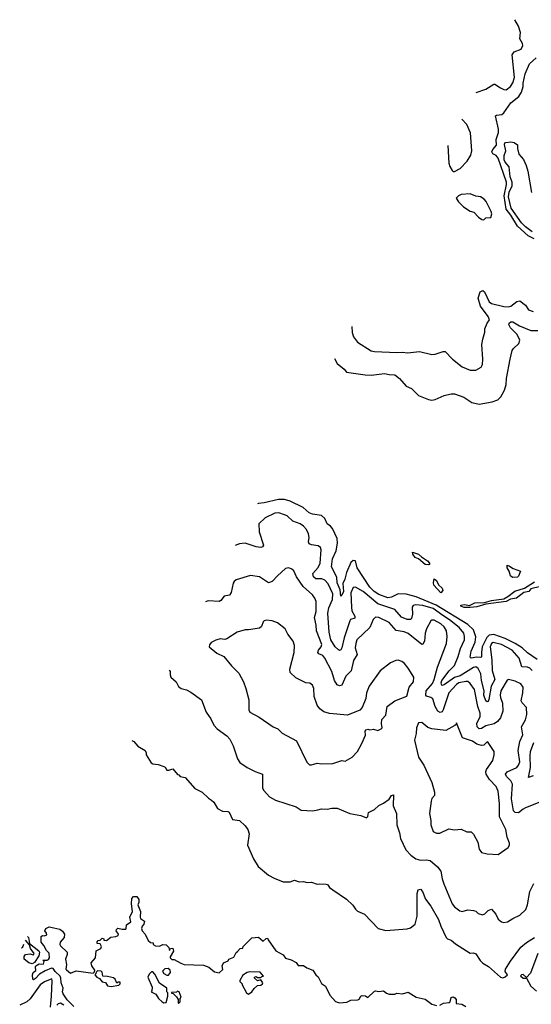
# Model space of a CAD drawing. Extents: x 2220333 to 2384341, y 721037 to 894043.
# Tile 220 of 256: x 2277493 to 2282038, y 864293 to 873028. Entities that reach past the tile are written whole.
import ezdxf

# ---------------------------------------------------------------- set-up
doc = ezdxf.new("R2010")
doc.units = 0

msp = doc.modelspace()

# ---------------------------------------------------------------- linework, layer by layer
at = {"layer": '0CON10XD'}
for points in [[(2281546.9, 872381.6), (2281635, 872412), (2281705, 872454.3), (2281715, 872454.3), (2281765, 872424.2), (2281795, 872408), (2281815, 872406.2), (2281854.5, 872435.5), (2281875, 872466), (2281887.3, 872515), (2281868.5, 872715), (2281886.2, 872743.8), (2281947.5, 872765), (2281962.1, 872797.9), (2281961.1, 872815), (2281937.1, 872857.1), (2281941.1, 872915), (2281925, 872970.8), (2281890.6, 873027.6)], [(2282062.9, 871082.9), (2282010, 871110), (2281914.6, 871194.6), (2281856.3, 871295), (2281815.4, 871345.4), (2281798.4, 871465), (2281818, 871565), (2281817, 871585), (2281745, 871798.2), (2281725, 871821.8), (2281695, 871837.5), (2281688.6, 871855), (2281695.9, 871875), (2281727.6, 871915), (2281724.5, 871965), (2281745.9, 872025.9), (2281746.6, 872055), (2281718.6, 872175), (2281728.5, 872181.5), (2281775, 872185.6), (2281795, 872200), (2281855, 872289), (2281927.2, 872345), (2281950, 872385), (2281964.5, 872434.5), (2281964.4, 872465), (2281982.7, 872547.3), (2282021.5, 872635), (2282079.8, 872690.2)], [(2281296.6, 871911.1), (2281306.2, 871755), (2281314.1, 871724.1), (2281335, 871690), (2281345, 871680), (2281355, 871680), (2281405, 871707.5), (2281467.9, 871772.1), (2281500.8, 871825), (2281510.8, 871865), (2281499.2, 872025), (2281465, 872096.7), (2281421.8, 872146.4)], [(2282044.6, 871144.6), (2281985, 871188.8), (2281949.9, 871225), (2281860.3, 871355), (2281836.6, 871455), (2281842.7, 871497.3), (2281868.2, 871555), (2281869.4, 871585), (2281849.7, 871635), (2281841, 871721), (2281805, 871763), (2281796.1, 871785), (2281795.9, 871824.1), (2281811.8, 871865), (2281798.6, 871921.4), (2281802.7, 871935), (2281811.2, 871938.8), (2281855, 871943.2), (2281885, 871936.9), (2281916.3, 871916.3), (2281915.3, 871885.3), (2281926.1, 871835), (2281968.8, 871788.8), (2281993, 871735), (2282008.2, 871685), (2282039, 871495)], [(2281615, 871252.5), (2281635, 871270), (2281678.3, 871271.7), (2281686.7, 871305), (2281682.5, 871325), (2281637.5, 871415), (2281620, 871435), (2281587, 871457), (2281545, 871462.5), (2281495, 871482.5), (2281415, 871477.5), (2281390, 871465), (2281370, 871445), (2281390.7, 871410.7), (2281435, 871367.5), (2281495, 871330), (2281528.8, 871318.8), (2281567.5, 871275), (2281600, 871255), (2281615, 871252.5)], [(2280442.5, 870305.6), (2280447.5, 870252.5), (2280457.5, 870215), (2280495, 870168), (2280615, 870091.5), (2280645, 870084.5), (2280845, 870074.4), (2280895, 870079.5), (2280937, 870073), (2281045, 870085.5), (2281155, 870056.5), (2281185, 870059.4), (2281255, 870084.2), (2281273.8, 870083.8), (2281338.8, 870015), (2281425, 869948), (2281495, 869920), (2281545, 869920), (2281592.5, 869945), (2281605, 869970), (2281608.8, 870015), (2281600, 870145), (2281606.2, 870195), (2281623.8, 870255), (2281626.2, 870285), (2281646.7, 870335), (2281666.2, 870365), (2281655.7, 870395), (2281586.7, 870485), (2281566.1, 870556.1), (2281585, 870613.3), (2281606.1, 870626.1), (2281622.7, 870612.7), (2281663.3, 870525), (2281685, 870509.4), (2281792.6, 870482.6), (2281835, 870480.6), (2281855, 870485.8), (2281910.9, 870529.1), (2281935, 870533.1), (2281985.5, 870495.5), (2282013.3, 870455), (2282055, 870438)], [(2280291, 870020.8), (2280315, 869977.5), (2280377, 869927), (2280395, 869901.2), (2280563.4, 869876.6), (2280615.6, 869874.4), (2280735, 869890), (2280775, 869878.8), (2280825.8, 869875.8), (2280866.7, 869845), (2280925, 869777.5), (2280972.5, 869755), (2281035, 869693.8), (2281125, 869657.5), (2281155, 869652.9), (2281185, 869657.1), (2281265, 869694), (2281325, 869708.8), (2281355, 869708.8), (2281437.7, 869677.7), (2281510.3, 869630.3), (2281575, 869615.8), (2281691.7, 869638.3), (2281740, 869655), (2281767.9, 869682.1), (2281800.5, 869740.5), (2281815, 869792.5), (2281818.6, 869845), (2281848.8, 870015), (2281868.4, 870091.6), (2281879.5, 870110.5), (2281926, 870154), (2281936.7, 870185), (2281913.8, 870235), (2281852.6, 870295), (2281839.7, 870325), (2281841.5, 870335), (2281855, 870347.1), (2281875, 870347.5), (2281933.3, 870313.3), (2282035, 870271.6), (2282095, 870270.6)], [(2282090.6, 867350.6), (2282005, 867411.1), (2281956.2, 867456.2), (2281895.1, 867495.1), (2281805, 867538.2), (2281705, 867572.9), (2281665, 867568.4), (2281641.9, 867548.1), (2281600.8, 867465), (2281595.6, 867414.4), (2281595.4, 867375), (2281589.6, 867370.4), (2281555, 867372.4), (2281505, 867362.7), (2281495, 867373.8), (2281502.8, 867425), (2281539.4, 867505), (2281543.8, 867553.8), (2281524.3, 867614.3), (2281473.3, 867663.3), (2281193.8, 867833.8), (2281015, 867907.8), (2280925, 867932.1), (2280856.8, 867933.2), (2280795.3, 867904.7), (2280765, 867900.4), (2280685, 867928.3), (2280641.4, 867955), (2280603, 867995), (2280492.6, 868165), (2280475, 868225.7), (2280455, 868230), (2280435, 868212.9), (2280395.6, 868125), (2280381.6, 868065), (2280362.6, 868027.4), (2280368.9, 867955), (2280355, 867921.2), (2280345, 867913.3), (2280339, 867969), (2280315, 868032.5), (2280311.2, 868081.2), (2280262.9, 868175), (2280272.7, 868245), (2280303.5, 868315), (2280317.8, 868385), (2280313.3, 868425), (2280272.9, 868515), (2280255.6, 868535.6), (2280225, 868554.4), (2280203.1, 868603.1), (2280175, 868628.8), (2280095, 868642.1), (2280065, 868653.6), (2280011.4, 868701.4), (2279895, 868757.1), (2279845, 868771.1), (2279792, 868772), (2279665, 868740.6), (2279615, 868734.6), (2279605, 868731.4)], [(2282045, 867255.6), (2282025, 867276.2), (2282005, 867284), (2281955, 867285.6), (2281930.7, 867365), (2281868, 867435), (2281774.4, 867484.4), (2281697.9, 867502.1), (2281685, 867494.5), (2281671.1, 867465), (2281687.7, 867347.7), (2281691.2, 867255), (2281712.6, 867175), (2281682.7, 867115), (2281661.8, 866998.2), (2281655, 866980), (2281645, 866975.8), (2281634.7, 866985), (2281615.3, 867035), (2281618.8, 867075), (2281596.5, 867165), (2281590.4, 867225), (2281565, 867272.9), (2281546.1, 867286.1), (2281525, 867282.1), (2281405, 867207.3), (2281356.5, 867193.5), (2281265, 867126.9), (2281242.6, 867122.6), (2281237.2, 867145), (2281244.5, 867165), (2281309, 867251), (2281355, 867300), (2281387.8, 867377.8), (2281410.4, 867449.6), (2281443.4, 867526.6), (2281445.7, 867555), (2281437.9, 867585), (2281396.7, 867635), (2281312.2, 867705), (2281250.8, 867740.8), (2281165, 867803.6), (2281075, 867832.3), (2281013.2, 867836.8), (2280988.2, 867831.8), (2280979.5, 867815), (2280981.8, 867755), (2280975, 867716.2), (2280964.5, 867705.5), (2280935, 867706.8), (2280885, 867728.8), (2280825, 867795.3), (2280675, 867847.1), (2280545, 867955.8), (2280475, 867994.4), (2280455, 867989.2), (2280435, 867943.3), (2280441.1, 867815), (2280443, 867783), (2280470.4, 867735), (2280471.1, 867718.9), (2280433.3, 867706.7), (2280425, 867695.7), (2280374.4, 867544.4), (2280356.2, 867455), (2280345, 867438), (2280335, 867432), (2280325, 867436.9), (2280295, 867464.4), (2280257.6, 867525), (2280241.8, 867595), (2280231.9, 867761.9), (2280240.5, 867809.5), (2280271.7, 867885), (2280274.7, 867935), (2280235, 868022.2), (2280205, 868056.2), (2280177.7, 868067.7), (2280125, 868068.7), (2280102.1, 868085), (2280097.9, 868115), (2280145, 868167.3), (2280163.6, 868205), (2280171.5, 868325), (2280164.5, 868344.5), (2280145, 868361.4), (2280085, 868368.5), (2280065, 868377.5), (2280058.2, 868395), (2280063.8, 868435), (2280058.1, 868468.1), (2280042.5, 868505), (2280014.4, 868535), (2279984.2, 868555), (2279919.5, 868579.5), (2279868.1, 868625), (2279846.4, 868636.4), (2279795, 868651.8), (2279760.1, 868649.9), (2279675, 868610), (2279618.1, 868555), (2279619.5, 868485), (2279658.1, 868365), (2279650, 868350), (2279635, 868345.6), (2279595, 868351.5), (2279495, 868383.6), (2279445, 868376.9), (2279408.9, 868362.7)], [(2281125, 868190.6), (2281094.2, 868195), (2281034.6, 868244.6), (2281005, 868256), (2280984.3, 868285), (2280983.3, 868305), (2281035.8, 868285), (2281061.2, 868261.2), (2281115, 868227.9), (2281133.1, 868205), (2281133.8, 868195), (2281125, 868190.6)], [(2282115, 866086.9), (2281985, 866037.5), (2281967.1, 866025), (2281925, 865992.2), (2281895, 865995.6), (2281879.6, 866009.6), (2281861.4, 866115), (2281869.7, 866245), (2281857.5, 866275), (2281817.3, 866315), (2281810, 866335), (2281824.7, 866355.3), (2281910.6, 866395), (2281925.4, 866415), (2281934.7, 866445), (2281921.5, 866545), (2281936.7, 866625), (2281962.5, 866685), (2281951.2, 866755), (2281985, 866818), (2281996.8, 866865), (2281996.1, 866926.1), (2281956.7, 866966.7), (2281947.9, 866985), (2281962.9, 867055), (2281964.4, 867105), (2281945, 867136.9), (2281895, 867158.9), (2281834.4, 867175.6), (2281825, 867168.8), (2281766.9, 867075), (2281760.7, 867035), (2281764.2, 867014.2), (2281781.2, 866965), (2281784, 866895), (2281765.6, 866834.4), (2281738.9, 866801.1), (2281709, 866781), (2281635, 866763.2), (2281595, 866739.6), (2281575, 866737.3), (2281556.4, 866755), (2281552.7, 866785), (2281582.8, 866847.2), (2281584.2, 866875), (2281564.3, 866935), (2281532, 867085), (2281495, 867140), (2281475, 867155.4), (2281455, 867157.1), (2281395, 867145.2), (2281375, 867130.9), (2281305, 867056.2), (2281254.2, 866905.7), (2281245, 866888.1), (2281227.2, 866882.8), (2281208.2, 866895), (2281185, 866933.8), (2281162.1, 867002.1), (2281145, 867015.3), (2281106.9, 867026.9), (2281101.4, 867035), (2281104.1, 867075), (2281160.1, 867139.9), (2281176.6, 867173.4), (2281204.7, 867285), (2281284.5, 867495), (2281290.5, 867555), (2281285, 867606.2), (2281265, 867642.5), (2281235, 867667.2), (2281175, 867699.4), (2281155, 867702), (2281144.5, 867695.5), (2281105.6, 867625), (2281093.8, 867585), (2281088.2, 867515), (2281075, 867489.2), (2281065, 867485.6), (2280945, 867582.9), (2280908, 867598), (2280838.5, 867608.5), (2280775, 867679.5), (2280685, 867725.6), (2280655, 867727.5), (2280632.3, 867707.7), (2280604, 867636), (2280489.4, 867525), (2280478.2, 867495), (2280474.6, 867454.6), (2280492.5, 867395), (2280457.9, 867342.1), (2280437.2, 867252.8), (2280391.8, 867205), (2280354.4, 867125.6), (2280335, 867117.1), (2280315, 867125.7), (2280291.3, 867165), (2280267.3, 867245), (2280205, 867364.3), (2280185, 867386.4), (2280150.7, 867400.7), (2280143.3, 867413.3), (2280148.2, 867435), (2280171.4, 867465), (2280178.1, 867485), (2280128.8, 867605), (2280127.6, 867657.6), (2280112.7, 867725), (2280126.4, 867776.4), (2280127.8, 867865), (2280115, 867896.2), (2280095.8, 867925), (2280010.5, 868000.5), (2279952.9, 868085), (2279928.8, 868138.8), (2279912.3, 868152.3), (2279885, 868163.8), (2279855, 868158), (2279783.3, 868095), (2279735, 868044.5), (2279705, 868033.1), (2279624.3, 868084.3), (2279545, 868098), (2279415, 868058), (2279398.8, 868045), (2279391.1, 868028.9), (2279371.4, 867945), (2279356.7, 867923.3), (2279310, 867915), (2279280, 867875), (2279265, 867867.1), (2279168.3, 867871.7), (2279143.9, 867864.6)], [(2281870.7, 868080.7), (2281853.6, 868093.6), (2281842.5, 868135), (2281823.3, 868165), (2281822.5, 868187.5), (2281845, 868181.2), (2281878, 868158), (2281942.5, 868135), (2281925, 868090), (2281915, 868082.5), (2281870.7, 868080.7)], [(2281235, 867942.5), (2281172.6, 868012.6), (2281168.9, 868035), (2281175, 868066.2), (2281195, 868054), (2281213.7, 868013.7), (2281247.5, 867985), (2281252.9, 867965), (2281235, 867942.5)], [(2281442.4, 867812.4), (2281412.5, 867825), (2281412.5, 867835), (2281445, 867839.4), (2281488.1, 867831.9), (2281535, 867854.4), (2281622.5, 867857.5), (2281683.9, 867876.1), (2281795, 867890.6), (2281830.7, 867909.3), (2281892.8, 867957.2), (2281976.2, 867983.8), (2282065, 868039.4)], [(2282119.1, 868000.9), (2282035, 867980), (2282015, 867955.8), (2281972.7, 867947.3), (2281905, 867896.4), (2281853, 867887), (2281815, 867865.8), (2281635, 867841.4), (2281555, 867817.8), (2281495, 867814.6), (2281442.4, 867812.4)], [(2280085, 866416.7), (2280105, 866423.8), (2280135, 866431.2), (2280175, 866426.2), (2280275, 866430), (2280353.9, 866456.1), (2280385, 866450), (2280445.8, 866484.2), (2280493.8, 866535), (2280532.7, 866607.3), (2280565, 866680), (2280563.3, 866715), (2280570.7, 866729.3), (2280585, 866732.5), (2280605, 866726.7), (2280635, 866733.3), (2280675, 866723.3), (2280705, 866737.5), (2280712.5, 866745), (2280707.5, 866785), (2280710.7, 866819.3), (2280745, 866857.5), (2280757.5, 866935), (2280825, 866983.8), (2280932.3, 867027.7), (2280953.7, 867106.3), (2280992, 867155), (2280994.3, 867195), (2280945, 867273.8), (2280911.2, 867315), (2280887.5, 867335), (2280855, 867346.2), (2280835, 867343.8), (2280787.3, 867322.7), (2280695, 867252), (2280599.2, 867115), (2280573.3, 867055), (2280567.5, 867005), (2280536.7, 866925), (2280515, 866903.3), (2280405, 866858), (2280245, 866872), (2280195, 866888.6), (2280159.2, 866915), (2280135, 866946.7), (2280109.2, 867025), (2280106.1, 867096.1), (2280093, 867123), (2280071.7, 867141.7), (2280035, 867146.2), (2279945, 867189.2), (2279897.3, 867237.3), (2279893.1, 867265), (2279931.5, 867415), (2279935.6, 867475), (2279922.9, 867515), (2279876.8, 867576.8), (2279852, 867625), (2279785, 867676.9), (2279735, 867695.6), (2279685, 867702), (2279665, 867696.2), (2279655, 867686.2), (2279642, 867645), (2279625, 867630.8), (2279525, 867615.6), (2279495, 867615.6), (2279425, 867595.6), (2279335, 867534), (2279315, 867528.8), (2279275, 867536.2), (2279236.1, 867523.9), (2279195, 867503.3), (2279178.3, 867481.7), (2279176.7, 867465), (2279245, 867406.7), (2279307.7, 867377.7), (2279374.3, 867294.3), (2279439.7, 867229.7), (2279481.2, 867155), (2279503.3, 867095), (2279528.8, 866995), (2279527.5, 866905), (2279537.5, 866885), (2279619.7, 866839.7), (2279745, 866754), (2279787.6, 866737.6), (2279825, 866698.8), (2279951.7, 866631.7), (2280045, 866440), (2280068.3, 866418.3), (2280085, 866416.7)], [(2278820.1, 867256), (2278828.8, 867245), (2278828.8, 867215), (2278836.2, 867195), (2278884.4, 867154.4), (2278905, 867111.2), (2278927.5, 867095), (2278975, 867081.9), (2279012.7, 867062.7), (2279108.8, 866995), (2279150, 866885), (2279192.5, 866825), (2279218.6, 866768.6), (2279248, 866738), (2279335, 866673.3), (2279360.5, 866645), (2279390, 866585), (2279429.3, 866469.3), (2279449.3, 866439.3), (2279515, 866394.3), (2279585, 866358.1), (2279650, 866335), (2279651.2, 866211.2), (2279661.2, 866191.2), (2279713.2, 866133.2), (2279766.7, 866105), (2279950, 866045), (2279995, 866016), (2280095, 866010), (2280141.7, 866018.3), (2280175, 866027.5), (2280225.7, 866024.3), (2280266.1, 866033.9), (2280315, 866034), (2280425, 865986), (2280525, 865966.7), (2280575, 865947.5), (2280585, 865960), (2280592.5, 865995), (2280645, 866021.2), (2280685, 866058), (2280725, 866076.2), (2280776, 866114), (2280795, 866146.2), (2280812.5, 866152.5), (2280810.8, 866055), (2280840, 865985), (2280842.5, 865885), (2280868.1, 865815), (2280877.1, 865765), (2280924.6, 865664.6), (2280968.9, 865615), (2281012.4, 865582.4), (2281055, 865571.4), (2281105, 865573.5), (2281138.2, 865568.2), (2281205, 865513.1), (2281235.5, 865475), (2281246.4, 865405), (2281261.4, 865361.4), (2281335, 865183.3), (2281356.8, 865156.8), (2281401.7, 865121.7), (2281425, 865116), (2281475, 865130), (2281525, 865126.7), (2281545, 865120), (2281567.3, 865097.3), (2281605, 865086.2), (2281624.1, 865095.9), (2281655, 865126), (2281685, 865138), (2281724.1, 865094.1), (2281745, 865047.5), (2281773.9, 865023.9), (2281795, 865020), (2281825.9, 865024.1), (2281873.3, 865055), (2281935, 865082.5), (2281990, 865135), (2282005.6, 865174.4), (2282025.3, 865294.7), (2282060.5, 865365)], [(2281745, 865622.5), (2281833.3, 865685), (2281843.8, 865705), (2281843.9, 865723.9), (2281823.8, 865775), (2281811.2, 865845), (2281754.5, 865955), (2281755.3, 866075.3), (2281743.6, 866185), (2281725.3, 866225.3), (2281666.4, 866286.4), (2281636, 866336), (2281633.8, 866355), (2281640, 866375), (2281695.8, 866455), (2281708.8, 866505), (2281706.7, 866535), (2281655, 866616.2), (2281645, 866621.2), (2281615, 866592), (2281595, 866588.1), (2281555, 866601.1), (2281515, 866628.2), (2281427.1, 866657.1), (2281375, 866790), (2281370, 866775), (2281357.5, 866765), (2281279.1, 866720.9), (2281155, 866738.2), (2281117.9, 866747.9), (2281065, 866792.5), (2281035, 866790), (2281018.8, 866745), (2281016.2, 866695), (2281000.8, 866635), (2281036.7, 866485), (2281082.5, 866415), (2281155, 866260), (2281176.7, 866175), (2281176.7, 866145), (2281155, 866117.5), (2281148.8, 866095), (2281134, 865985), (2281146, 865925), (2281146.2, 865885), (2281166.4, 865826.4), (2281195, 865810), (2281225, 865810), (2281305, 865851.2), (2281355, 865840), (2281415, 865846.7), (2281465, 865823.3), (2281505, 865823.3), (2281525, 865803.3), (2281561.7, 865731.7), (2281575, 865670), (2281595, 865640), (2281645, 865627.5), (2281745, 865622.5)], [(2278489.6, 866634.8), (2278507.5, 866625), (2278541.7, 866581.7), (2278607.5, 866545), (2278617.5, 866525), (2278617.5, 866505), (2278660, 866435), (2278675, 866426.2), (2278725, 866420), (2278773.6, 866403.6), (2278786.2, 866396.2), (2278801.2, 866371.2), (2278819.3, 866369.3), (2278855, 866383.3), (2278895, 866332.5), (2278908.3, 866328.3), (2278920, 866315), (2278962.5, 866305), (2279048.3, 866208.3), (2279113.6, 866173.6), (2279170.7, 866120.7), (2279197.5, 866105), (2279216.7, 866085), (2279249.5, 866029.5), (2279296.1, 866006.1), (2279343, 866003), (2279355, 865996.7), (2279385, 865932.5), (2279445, 865923.8), (2279497, 865877), (2279518.8, 865845), (2279533.3, 865805), (2279516.9, 865705), (2279569.4, 865585), (2279611.4, 865515), (2279705, 865437.5), (2279755, 865410.8), (2279835, 865380), (2279895, 865380), (2279935, 865393.8), (2279975, 865380), (2280015, 865383.3), (2280047, 865373), (2280086.1, 865376.1), (2280135, 865357.5), (2280155, 865363.3), (2280215, 865360), (2280227.5, 865355), (2280245, 865330), (2280275, 865310), (2280396.7, 865225), (2280452.7, 865172.7), (2280475.7, 865135.7), (2280495, 865118), (2280555, 865093.3), (2280678, 864965), (2280745, 864948.6), (2280935, 864961.4), (2280965, 864972.9), (2281005, 865004.3), (2281025.5, 865074.5), (2281023.8, 865276.2), (2281032.5, 865307.5), (2281055, 865315.8), (2281071.1, 865295), (2281098.6, 865225), (2281144.5, 865165), (2281215, 865046.2), (2281234.3, 864985), (2281281.2, 864885), (2281294.1, 864874.1), (2281325, 864863.3), (2281365, 864828.8), (2281495, 864748), (2281525, 864749.2), (2281545, 864742), (2281585, 864682), (2281608.7, 864658.7), (2281657.8, 864627.8), (2281765, 864533.8), (2281785, 864529.2), (2281805, 864536.9), (2281825.6, 864555), (2281805.3, 864585), (2281808.6, 864605), (2281853.2, 864676.8), (2281945, 864800.5), (2281995, 864842.7), (2282065, 864884.3)], [(2282055, 866320.6), (2282012, 866305), (2282031.3, 866395), (2282027.1, 866492.9), (2282032.3, 866535), (2282061.2, 866615)], [(2277973.5, 864275), (2277915, 864333.6), (2277878.6, 864385), (2277872.9, 864405), (2277879.2, 864435), (2277860.6, 864485), (2277859.4, 864525), (2277852.8, 864542.8), (2277809.2, 864585), (2277791.7, 864611.7), (2277775, 864614.2), (2277718.8, 864591.2), (2277670.7, 864559.3), (2277635, 864523.3), (2277615, 864510), (2277610, 864515), (2277607.5, 864555), (2277613.6, 864576.4), (2277637, 864593), (2277633.3, 864625), (2277637.5, 864635), (2277667, 864653), (2277705, 864650), (2277711.7, 864671.7), (2277700, 864685), (2277736.4, 864683.6), (2277749.3, 864690.7), (2277757.5, 864705), (2277756.1, 864746.1), (2277731.2, 864771.2), (2277708.8, 864815), (2277683.3, 864845), (2277683.3, 864895), (2277695, 864903.3), (2277715, 864901.2), (2277735, 864910), (2277732.5, 864925), (2277716.7, 864945), (2277725, 864966.7), (2277755, 864980), (2277797, 864973), (2277849.7, 864959.7), (2277872.7, 864942.7), (2277890.8, 864915), (2277887.5, 864885), (2277853.8, 864845), (2277851.2, 864825), (2277855, 864813.3), (2277916.7, 864755), (2277916.7, 864735), (2277900, 864695), (2277910, 864645), (2277903.3, 864605), (2277908.3, 864598.3), (2277945, 864570), (2277995, 864590), (2278145, 864570), (2278158.3, 864581.7), (2278160, 864595), (2278133, 864633), (2278128.3, 864661.7), (2278167.5, 864705), (2278171.7, 864768.3), (2278213, 864787), (2278220, 864805), (2278208.3, 864828.3), (2278181.7, 864831.7), (2278181.7, 864848.3), (2278191.7, 864858.3), (2278208.3, 864861.7), (2278225, 864880), (2278240, 864875), (2278241.7, 864861.7), (2278265, 864860), (2278302.3, 864887.7), (2278346.4, 864893.6), (2278367, 864903), (2278370, 864915), (2278351.2, 864945), (2278352.3, 864957.7), (2278365, 864970), (2278405, 864960), (2278435, 864960), (2278440, 864965), (2278441.7, 864998.3), (2278480, 865025), (2278472.5, 865065), (2278496.7, 865115), (2278486.7, 865185), (2278488.3, 865231.7), (2278505, 865250), (2278535, 865250), (2278553, 865223), (2278552.5, 865195), (2278542.5, 865175), (2278566.4, 865116.4), (2278562.5, 865065), (2278567.5, 865055), (2278601.7, 865031.7), (2278596.7, 865005), (2278582.3, 864987.7), (2278576.7, 864966.7), (2278580, 864945), (2278606.7, 864915), (2278635, 864860), (2278655, 864840), (2278678.3, 864838.3), (2278680, 864825), (2278700.7, 864810.7), (2278735, 864810), (2278765, 864822.5), (2278795, 864820), (2278818.3, 864798.3), (2278825, 864770), (2278831.7, 864788.3), (2278855, 864790), (2278860, 864765), (2278830, 864715), (2278830, 864705), (2278845, 864690), (2278865, 864690), (2278925, 864656.7), (2278955, 864646.7), (2279125, 864641.2), (2279175, 864623.3), (2279225, 864580), (2279265, 864573.3), (2279297, 864603), (2279293, 864633), (2279305, 864662.5), (2279345, 864680), (2279350, 864695), (2279395, 864712.5), (2279415, 864752.5), (2279429.3, 864760.7), (2279451.7, 864788.3), (2279475, 864790), (2279480, 864805), (2279555, 864882.5), (2279615, 864890), (2279655, 864852.5), (2279681.7, 864878.3), (2279695, 864880), (2279700, 864865), (2279768.3, 864768.3), (2279835, 864732.5), (2279855, 864703.3), (2279905, 864687.5), (2279950, 864665), (2279968.3, 864638.3), (2280015, 864636.7), (2280045, 864616.7), (2280097.5, 864595), (2280123.3, 864555), (2280145.5, 864535.5), (2280175, 864478.8), (2280208.8, 864455), (2280248.8, 864375), (2280299.5, 864319.5), (2280335, 864306.7), (2280398.3, 864311.7), (2280435, 864330), (2280498, 864332), (2280510, 864340), (2280522.5, 864365), (2280535, 864372.5), (2280565, 864367.5), (2280585, 864352.5), (2280645, 864410), (2280655, 864412.5), (2280685, 864407.5), (2280725, 864412.5), (2280751.7, 864391.7), (2280775, 864383.8), (2280825, 864383.3), (2280845, 864392.5), (2280895, 864386.7), (2280945, 864400), (2281015, 864357.5), (2281095, 864337.5), (2281155, 864293.3), (2281195, 864281.2)], [(2277563.1, 864893.2), (2277572.5, 864885), (2277581.7, 864831.7), (2277665, 864766.2), (2277670, 864755), (2277665, 864722.5), (2277626.4, 864663.6), (2277605, 864653.3), (2277575, 864661.2), (2277533.3, 864695), (2277533, 864717), (2277546.2, 864733.8), (2277585, 864741.2), (2277615, 864732.5), (2277623.3, 864745), (2277588.8, 864788.8), (2277579.3, 864819.3), (2277546.3, 864861.6)], [(2277526.9, 864825.1), (2277515, 864792.5), (2277510, 864793.5)], [(2282095.5, 864744.5), (2282031.2, 864568.8), (2281995, 864530), (2281965, 864556.5), (2281950.9, 864555), (2281940.9, 864545), (2281965, 864525.3), (2281994, 864524), (2282033.8, 864455), (2282085, 864409.2)], [(2278305, 864452.5), (2278375, 864462.5), (2278387.5, 864475), (2278385, 864490), (2278365, 864490), (2278355, 864480), (2278342.5, 864515), (2278328.3, 864528.3), (2278275, 864540), (2278231.7, 864541.7), (2278227, 864577), (2278217, 864587), (2278185, 864590), (2278171.7, 864578.3), (2278170, 864565), (2278160, 864555), (2278180, 864535), (2278203, 864523), (2278225, 864493.3), (2278256.4, 864486.4), (2278275, 864457.5), (2278305, 864452.5)], [(2278775, 864307.5), (2278795, 864310), (2278810, 864365), (2278810, 864395), (2278800, 864405), (2278800, 864435), (2278735, 864480), (2278695, 864560), (2278675, 864580), (2278665, 864580), (2278645, 864560), (2278632.5, 864535), (2278671.2, 864445), (2278667.5, 864412.5), (2278660, 864405), (2278701.7, 864381.7), (2278727.5, 864345), (2278760, 864315), (2278775, 864307.5)], [(2278800.7, 864550.7), (2278815, 864552.5), (2278832.5, 864575), (2278830, 864595), (2278811.7, 864611.7), (2278783, 864607), (2278763, 864587), (2278772.5, 864565), (2278800.7, 864550.7)], [(2279525, 864382.5), (2279556.4, 864403.6), (2279575, 864432.5), (2279605, 864460), (2279637, 864463), (2279650, 864475), (2279652.5, 864485), (2279635, 864510), (2279605, 864500), (2279580, 864525), (2279580, 864535), (2279595, 864540), (2279605, 864530), (2279635, 864530), (2279645, 864540), (2279658.3, 864541.7), (2279628.3, 864578.3), (2279535, 864581.2), (2279515, 864576.2), (2279477, 864553), (2279450, 864505), (2279450, 864495), (2279470, 864475), (2279470, 864465), (2279507.5, 864395), (2279525, 864382.5)], [(2277767.7, 864267.7), (2277777.6, 864365), (2277782.2, 864502.2), (2277778, 864518), (2277715, 864492.8), (2277675, 864465.4), (2277587.7, 864342.3), (2277558, 864315), (2277493.4, 864286.6)], [(2278905, 864300), (2278920, 864315), (2278920, 864345), (2278926.7, 864355), (2278910, 864405), (2278895, 864410), (2278885, 864400), (2278841.7, 864398.3), (2278841.7, 864391.7), (2278858.3, 864388.3), (2278885, 864360), (2278900, 864335), (2278900, 864305), (2278905, 864300)], [(2277885, 864286.2), (2277855, 864302), (2277835, 864297.8), (2277823.5, 864286.5)], [(2281225, 864286.2), (2281257.7, 864302.3), (2281309.4, 864310.6), (2281316.2, 864315), (2281327.1, 864352.9), (2281345, 864358), (2281360, 864350), (2281369.2, 864335), (2281371.2, 864301.2), (2281420, 864295), (2281455, 864273.3)]]:
    msp.add_lwpolyline(points, dxfattribs=at)

doc.saveas('drawing.dxf')
